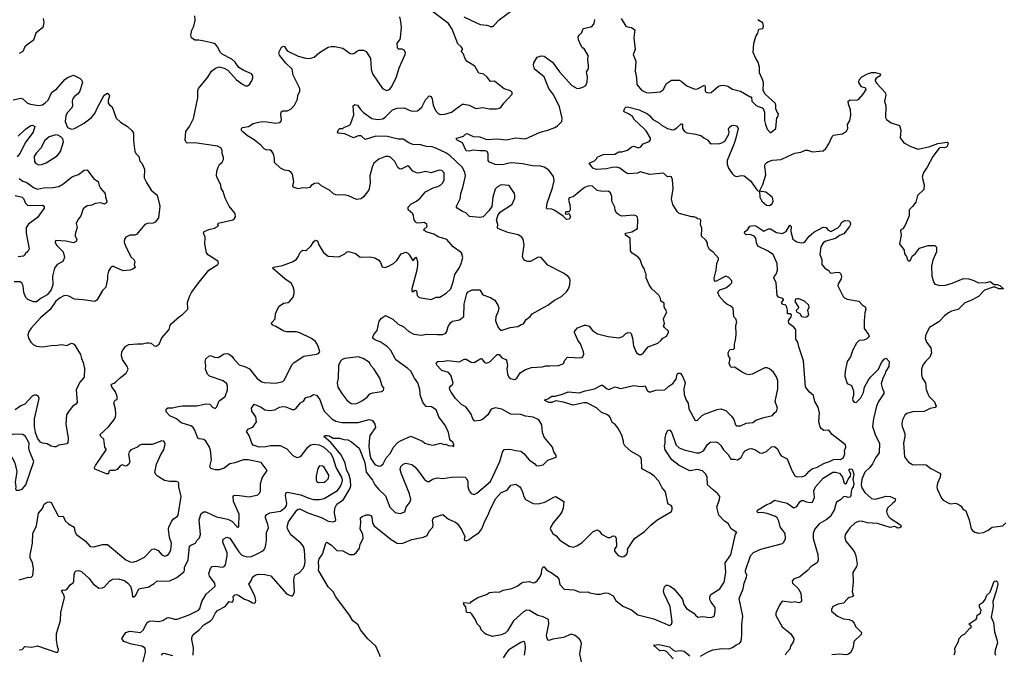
# Model space of a CAD drawing. Extents: x 2293139 to 2515392, y 824115 to 1006937.
# Tile 119 of 256: x 2357822 to 2367950, y 931092 to 937623. Entities that reach past the tile are written whole.
import ezdxf

# ---------------------------------------------------------------- set-up
doc = ezdxf.new("R2010")
doc.units = 0

msp = doc.modelspace()

# ---------------------------------------------------------------- linework, layer by layer
at = {"layer": '0CON10XD'}
for points in [[(2357815, 931857), (2357914, 931886), (2357935, 931882), (2357956, 931904), (2357964, 931975), (2357952, 932032), (2357929, 932085), (2357929, 932115), (2357954, 932236), (2357958, 932335), (2357994, 932416), (2358016, 932545), (2358057, 932593), (2358075, 932636), (2358105, 932658), (2358125, 932661), (2358145, 932653), (2358217, 932517), (2358225, 932512), (2358270, 932515), (2358291, 932465), (2358325, 932435), (2358382, 932402), (2358390, 932355), (2358406, 932325), (2358497, 932257), (2358545, 932202), (2358585, 932198), (2358675, 932221), (2358725, 932222), (2358915, 932063), (2358957, 932045), (2358985, 932040), (2359025, 932050), (2359105, 932093), (2359186, 932174), (2359205, 932176), (2359245, 932159), (2359285, 932115), (2359315, 932101), (2359345, 932113), (2359364, 932136), (2359376, 932166), (2359385, 932235), (2359363, 932295), (2359351, 932375), (2359356, 932405), (2359386, 932464), (2359405, 932485), (2359441, 932509), (2359451, 932525), (2359482, 932715), (2359458, 932815), (2359459, 932849), (2359453, 932863), (2359435, 932870), (2359365, 932869), (2359312, 932882), (2359240, 932925), (2359225, 932939), (2359213, 932963), (2359230, 933050), (2359275, 933150), (2359304, 933195), (2359317, 933255), (2359312, 933275), (2359305, 933284), (2359285, 933290), (2359185, 933252), (2359075, 933252), (2359057, 933245), (2359035, 933224), (2358964, 933196), (2358948, 933175), (2358941, 933149), (2358955, 933070), (2358945, 933050), (2358925, 933032), (2358915, 933030), (2358875, 933042), (2358855, 933032), (2358825, 932993), (2358796, 932984), (2358750, 932985), (2358738, 932975), (2358735, 932950), (2358715, 932948), (2358596, 932996), (2358592, 933015), (2358600, 933035), (2358713, 933195), (2358712, 933205), (2358697, 933225), (2358686, 933305), (2358657, 933335), (2358650, 933355), (2358737, 933433), (2358798, 933512), (2358808, 933535), (2358812, 933565), (2358808, 933615), (2358791, 933679), (2358804, 933706), (2358824, 933716), (2358826, 933745), (2358809, 933795), (2358771, 933845), (2358763, 933865), (2358767, 933873), (2358795, 933883), (2358806, 933894), (2358858, 933942), (2358916, 933985), (2358936, 934025), (2358929, 934055), (2358879, 934125), (2358869, 934165), (2358872, 934205), (2358885, 934229), (2358915, 934262), (2358945, 934279), (2359035, 934288), (2359085, 934286), (2359125, 934298), (2359155, 934298), (2359175, 934293), (2359205, 934268), (2359225, 934262), (2359256, 934284), (2359285, 934350), (2359358, 934435), (2359370, 934475), (2359383, 934495), (2359465, 934570), (2359495, 934588), (2359550, 934645), (2359548, 934712), (2359570, 934775), (2359590, 934815), (2359654, 934905), (2359767, 935045), (2359861, 935105), (2359866, 935116), (2359863, 935135), (2359808, 935172), (2359765, 935199), (2359745, 935225), (2359726, 935315), (2359729, 935385), (2359714, 935425), (2359721, 935445), (2359767, 935465), (2359825, 935479), (2359858, 935495), (2359868, 935505), (2359860, 935515), (2359865, 935528), (2360015, 935562), (2360033, 935577), (2360042, 935595), (2360037, 935627), (2359975, 935703), (2359935, 935788), (2359914, 935854), (2359893, 935885), (2359892, 935925), (2359852, 935995), (2359847, 936017), (2359849, 936065), (2359864, 936105), (2359878, 936132), (2359905, 936156), (2359918, 936185), (2359919, 936205), (2359904, 936245), (2359905, 936280), (2359890, 936305), (2359855, 936322), (2359624, 936356), (2359545, 936354), (2359530, 936365), (2359524, 936384), (2359532, 936472), (2359570, 936525), (2359608, 936605), (2359655, 936820), (2359653, 936895), (2359660, 936915), (2359758, 937032), (2359796, 937094), (2359835, 937123), (2359875, 937137), (2359925, 937123), (2359963, 937103), (2360052, 937005), (2360115, 936958), (2360145, 936943), (2360165, 936944), (2360185, 936957), (2360210, 936995), (2360219, 937025), (2360220, 937045), (2360206, 937066), (2360129, 937099), (2360075, 937132), (2360038, 937185), (2360005, 937218), (2359905, 937268), (2359888, 937285), (2359858, 937345), (2359835, 937372), (2359813, 937383), (2359721, 937401), (2359665, 937413), (2359625, 937414), (2359588, 937435), (2359582, 937465), (2359594, 937516), (2359613, 937555), (2359627, 937615), (2359622, 937662)], [(2360173, 933093), (2360125, 933095), (2360035, 933061), (2359985, 933053), (2359925, 933008), (2359875, 932990), (2359835, 932990), (2359789, 933005), (2359778, 933025), (2359795, 933095), (2359784, 933194), (2359770, 933230), (2359737, 933285), (2359715, 933302), (2359669, 933309), (2359655, 933316), (2359625, 933400), (2359605, 933428), (2359582, 933442), (2359483, 933475), (2359434, 933514), (2359367, 933545), (2359328, 933588), (2359330, 933615), (2359345, 933629), (2359395, 933627), (2359435, 933640), (2359498, 933648), (2359645, 933648), (2359735, 933671), (2359776, 933666), (2359805, 933636), (2359825, 933626), (2359835, 933626), (2359848, 933638), (2359875, 933701), (2359935, 933746), (2359960, 933815), (2359961, 933851), (2359953, 933875), (2359915, 933907), (2359775, 933954), (2359754, 933974), (2359733, 934025), (2359736, 934065), (2359729, 934105), (2359738, 934132), (2359769, 934161), (2359785, 934167), (2359825, 934149), (2359865, 934148), (2359926, 934184), (2359955, 934188), (2359975, 934182), (2360007, 934157), (2360020, 934135), (2360081, 934071), (2360145, 934050), (2360185, 934030), (2360265, 933929), (2360311, 933895), (2360335, 933889), (2360458, 933882), (2360529, 933901), (2360544, 933916), (2360606, 934045), (2360625, 934074), (2360645, 934096), (2360745, 934162), (2360875, 934180), (2360895, 934187), (2360910, 934205), (2360892, 934265), (2360875, 934295), (2360863, 934313), (2360825, 934341), (2360705, 934399), (2360665, 934410), (2360565, 934411), (2360538, 934418), (2360455, 934467), (2360425, 934478), (2360412, 934495), (2360412, 934505), (2360450, 934545), (2360453, 934595), (2360473, 934645), (2360492, 934675), (2360535, 934707), (2360585, 934713), (2360602, 934725), (2360635, 934768), (2360646, 934805), (2360646, 934835), (2360636, 934874), (2360615, 934912), (2360548, 934955), (2360423, 935067), (2360434, 935076), (2360526, 935094), (2360636, 935134), (2360670, 935160), (2360685, 935182), (2360704, 935225), (2360723, 935245), (2360735, 935250), (2360765, 935247), (2360775, 935253), (2360816, 935294), (2360849, 935341), (2360866, 935354), (2360886, 935346), (2360900, 935305), (2360948, 935228), (2360995, 935189), (2361105, 935181), (2361165, 935214), (2361185, 935231), (2361205, 935237), (2361275, 935218), (2361325, 935178), (2361425, 935183), (2361475, 935171), (2361517, 935147), (2361534, 935125), (2361551, 935081), (2361573, 935073), (2361608, 935082), (2361667, 935113), (2361701, 935145), (2361745, 935212), (2361795, 935232), (2361815, 935222), (2361825, 935210), (2361864, 935144), (2361873, 935147), (2361895, 935180), (2361905, 935170), (2361912, 935135), (2361914, 935095), (2361907, 935045), (2361856, 934855), (2361854, 934834), (2361863, 934823), (2361888, 934838), (2361903, 934833), (2361911, 934785), (2361930, 934765), (2362055, 934742), (2362104, 934766), (2362145, 934766), (2362210, 934810), (2362255, 934855), (2362281, 934925), (2362299, 935001), (2362347, 935073), (2362364, 935115), (2362379, 935175), (2362368, 935225), (2362282, 935285), (2362215, 935362), (2362125, 935389), (2362080, 935415), (2362013, 935435), (2361983, 935455), (2361978, 935465), (2362014, 935495), (2362008, 935515), (2361985, 935535), (2361925, 935528), (2361905, 935531), (2361892, 935542), (2361878, 935565), (2361873, 935605), (2361865, 935624), (2361816, 935665), (2361816, 935695), (2361845, 935724), (2361905, 935756), (2361942, 935785), (2361997, 935853), (2362075, 935894), (2362123, 935907), (2362155, 935924), (2362174, 935945), (2362189, 935975), (2362187, 936047), (2362165, 936070), (2362135, 936074), (2362055, 936048), (2361995, 936061), (2361925, 936045), (2361905, 936047), (2361864, 936065), (2361826, 936116), (2361815, 936120), (2361745, 936086), (2361728, 936088), (2361712, 936102), (2361679, 936165), (2361637, 936207), (2361615, 936216), (2361585, 936214), (2361515, 936187), (2361464, 936145), (2361446, 936105), (2361425, 936015), (2361426, 935946), (2361418, 935882), (2361410, 935865), (2361360, 935805), (2361335, 935781), (2361285, 935772), (2361205, 935812), (2361155, 935821), (2361105, 935817), (2361072, 935822), (2361051, 935831), (2361010, 935870), (2360929, 935909), (2360895, 935941), (2360855, 935936), (2360820, 935915), (2360805, 935897), (2360775, 935889), (2360735, 935893), (2360685, 935884), (2360635, 935898), (2360630, 935915), (2360643, 935955), (2360627, 936035), (2360615, 936052), (2360595, 936067), (2360545, 936073), (2360504, 936094), (2360443, 936155), (2360442, 936195), (2360431, 936241), (2360413, 936275), (2360395, 936284), (2360365, 936281), (2360335, 936293), (2360302, 936332), (2360235, 936385), (2360165, 936428), (2360119, 936465), (2360105, 936484), (2360104, 936505), (2360113, 936515), (2360175, 936525), (2360225, 936554), (2360266, 936566), (2360315, 936574), (2360365, 936573), (2360455, 936558), (2360494, 936566), (2360508, 936575), (2360516, 936594), (2360508, 936645), (2360511, 936675), (2360530, 936685), (2360575, 936686), (2360615, 936704), (2360649, 936745), (2360679, 936805), (2360684, 936845), (2360702, 936885), (2360702, 936915), (2360635, 937053), (2360623, 937115), (2360558, 937175), (2360495, 937257), (2360486, 937285), (2360515, 937340), (2360535, 937351), (2360545, 937347), (2360573, 937303), (2360685, 937246), (2360766, 937226), (2360805, 937222), (2360852, 937238), (2360905, 937286), (2360995, 937341), (2361025, 937348), (2361065, 937346), (2361145, 937331), (2361220, 937275), (2361245, 937270), (2361265, 937277), (2361296, 937304), (2361315, 937310), (2361358, 937308), (2361386, 937296), (2361430, 937225), (2361437, 937115), (2361451, 937065), (2361555, 936914), (2361595, 936896), (2361625, 936906), (2361649, 936935), (2361696, 937035), (2361724, 937126), (2361786, 937265), (2361789, 937285), (2361775, 937308), (2361755, 937318), (2361715, 937320), (2361707, 937335), (2361705, 937380), (2361732, 937415), (2361740, 937435), (2361748, 937545), (2361743, 937605), (2361733, 937653)], [(2361076, 933014), (2361049, 933105), (2361024, 933155), (2360955, 933220), (2360905, 933246), (2360845, 933251), (2360815, 933243), (2360775, 933215), (2360706, 933125), (2360675, 933114), (2360635, 933136), (2360574, 933205), (2360505, 933236), (2360403, 933237), (2360355, 933227), (2360285, 933223), (2360223, 933245), (2360209, 933265), (2360183, 933345), (2360156, 933385), (2360175, 933412), (2360219, 933431), (2360258, 933485), (2360251, 933535), (2360211, 933595), (2360206, 933625), (2360235, 933668), (2360305, 933636), (2360345, 933609), (2360395, 933601), (2360445, 933607), (2360495, 933635), (2360525, 933642), (2360559, 933639), (2360625, 933613), (2360645, 933612), (2360665, 933626), (2360711, 933679), (2360741, 933699), (2360766, 933734), (2360810, 933745), (2360845, 933766), (2360875, 933759), (2360910, 933715), (2360939, 933625), (2360954, 933595), (2361031, 933515), (2361075, 933490), (2361135, 933479), (2361305, 933478), (2361415, 933509), (2361443, 933503), (2361455, 933494), (2361475, 933460), (2361481, 933425), (2361425, 933345), (2361420, 933325), (2361412, 933235), (2361424, 933144), (2361435, 933107), (2361474, 933044), (2361515, 933029), (2361535, 933032), (2361559, 933051), (2361591, 933115), (2361637, 933163), (2361665, 933219), (2361716, 933274), (2361740, 933290), (2361845, 933336), (2361965, 933287), (2361988, 933265), (2362035, 933250), (2362075, 933246), (2362154, 933264), (2362185, 933253), (2362206, 933256), (2362238, 933238), (2362275, 933240), (2362288, 933232), (2362288, 933255), (2362275, 933280), (2362255, 933290), (2362246, 933306), (2362231, 933375), (2362202, 933445), (2362134, 933535), (2362107, 933607), (2362059, 933639), (2362003, 933643), (2361970, 933685), (2361942, 933762), (2361941, 933779), (2361939, 933819), (2361917, 933887), (2361883, 933933), (2361845, 934005), (2361815, 934035), (2361691, 934121), (2361639, 934219), (2361600, 934260), (2361529, 934309), (2361475, 934328), (2361455, 934345), (2361453, 934355), (2361464, 934385), (2361499, 934425), (2361520, 934520), (2361545, 934552), (2361585, 934579), (2361660, 934540), (2361715, 934490), (2361765, 934464), (2361824, 934414), (2361875, 934388), (2361955, 934378), (2362005, 934386), (2362115, 934382), (2362175, 934385), (2362205, 934397), (2362217, 934415), (2362229, 934465), (2362255, 934507), (2362275, 934519), (2362347, 934533), (2362392, 934568), (2362394, 934695), (2362420, 934805), (2362435, 934822), (2362475, 934842), (2362554, 934844), (2362585, 934790), (2362665, 934764), (2362708, 934735), (2362741, 934685), (2362749, 934655), (2362744, 934625), (2362720, 934565), (2362717, 934525), (2362745, 934454), (2362769, 934429), (2362785, 934429), (2362866, 934454), (2362945, 934464), (2362980, 934485), (2363005, 934492), (2363031, 934539), (2363073, 934567), (2363092, 934595), (2363217, 934665), (2363254, 934686), (2363322, 934738), (2363394, 934776), (2363445, 934824), (2363466, 934855), (2363481, 934895), (2363484, 934935), (2363479, 934959), (2363460, 934985), (2363415, 935016), (2363256, 935096), (2363185, 935177), (2363155, 935179), (2363076, 935134), (2363045, 935134), (2363018, 935145), (2363000, 935165), (2362994, 935185), (2363010, 935305), (2362999, 935365), (2362988, 935385), (2362949, 935409), (2362844, 935434), (2362740, 935475), (2362736, 935485), (2362741, 935515), (2362728, 935565), (2362744, 935616), (2362766, 935644), (2362864, 935706), (2362888, 935725), (2362914, 935785), (2362916, 935815), (2362910, 935835), (2362855, 935917), (2362775, 935922), (2362735, 935904), (2362711, 935879), (2362687, 935795), (2362680, 935700), (2362649, 935655), (2362588, 935595), (2362555, 935589), (2362448, 935598), (2362410, 935635), (2362375, 935650), (2362322, 935685), (2362314, 935695), (2362314, 935705), (2362351, 935779), (2362359, 935835), (2362381, 935895), (2362402, 935985), (2362406, 936015), (2362401, 936055), (2362374, 936105), (2362246, 936226), (2362205, 936252), (2362101, 936301), (2362065, 936313), (2362005, 936317), (2361945, 936335), (2361865, 936340), (2361826, 936355), (2361765, 936393), (2361715, 936395), (2361605, 936421), (2361485, 936424), (2361375, 936391), (2361335, 936428), (2361305, 936427), (2361255, 936406), (2361165, 936449), (2361098, 936455), (2361091, 936465), (2361105, 936497), (2361115, 936502), (2361145, 936502), (2361156, 936514), (2361214, 936536), (2361225, 936548), (2361258, 936645), (2361251, 936735), (2361270, 936750), (2361295, 936744), (2361328, 936698), (2361358, 936668), (2361445, 936606), (2361505, 936596), (2361556, 936604), (2361585, 936625), (2361655, 936694), (2361705, 936712), (2361775, 936716), (2361845, 936685), (2361885, 936681), (2361914, 936686), (2361957, 936723), (2361995, 936797), (2362035, 936838), (2362053, 936833), (2362065, 936808), (2362076, 936745), (2362100, 936690), (2362125, 936659), (2362147, 936647), (2362195, 936650), (2362265, 936670), (2362346, 936734), (2362375, 936752), (2362395, 936754), (2362444, 936744), (2362515, 936709), (2362585, 936718), (2362656, 936706), (2362725, 936704), (2362757, 936713), (2362774, 936725), (2362801, 936765), (2362886, 936855), (2362886, 936875), (2362870, 936890), (2362805, 936910), (2362775, 936936), (2362705, 936990), (2362665, 936987), (2362631, 937031), (2362595, 937061), (2362545, 937074), (2362504, 937144), (2362424, 937194), (2362409, 937215), (2362382, 937275), (2362362, 937295), (2362377, 937313), (2362378, 937325), (2362363, 937345), (2362328, 937375), (2362269, 937525), (2362234, 937585), (2362055, 937719)], [(2362391, 937651), (2362519, 937589), (2362560, 937575), (2362626, 937566), (2362665, 937554), (2362685, 937554), (2362698, 937562), (2362755, 937621), (2362884, 937716)], [(2358062, 937635), (2358070, 937595), (2358059, 937541), (2357989, 937485), (2357965, 937414), (2357897, 937365), (2357876, 937344), (2357853, 937297), (2357818, 937275)], [(2362259, 933789), (2362245, 933815), (2362244, 933836), (2362256, 933854), (2362278, 933872), (2362280, 933885), (2362256, 933966), (2362232, 933992), (2362165, 934014), (2362151, 934025), (2362116, 934065), (2362106, 934085), (2362108, 934095), (2362124, 934106), (2362185, 934108), (2362225, 934117), (2362345, 934103), (2362395, 934130), (2362415, 934130), (2362465, 934100), (2362495, 934094), (2362565, 934137), (2362575, 934132), (2362603, 934095), (2362625, 934088), (2362658, 934102), (2362734, 934176), (2362755, 934179), (2362782, 934142), (2362822, 934125), (2362829, 934115), (2362838, 934065), (2362832, 934035), (2362838, 933975), (2362853, 933945), (2362872, 933932), (2362915, 933920), (2362935, 933933), (2362970, 933990), (2363025, 934022), (2363085, 934044), (2363195, 934052), (2363235, 934061), (2363275, 934060), (2363365, 934064), (2363403, 934077), (2363414, 934086), (2363430, 934120), (2363455, 934151), (2363595, 934143), (2363610, 934150), (2363625, 934180), (2363621, 934205), (2363589, 934289), (2363562, 934325), (2363529, 934405), (2363530, 934415), (2363558, 934452), (2363630, 934480), (2363645, 934481), (2363680, 934470), (2363714, 934424), (2363765, 934389), (2363875, 934362), (2363985, 934349), (2364025, 934363), (2364055, 934392), (2364080, 934405), (2364105, 934402), (2364112, 934395), (2364126, 934345), (2364135, 934268), (2364168, 934195), (2364195, 934176), (2364215, 934178), (2364235, 934192), (2364288, 934255), (2364385, 934293), (2364415, 934322), (2364438, 934345), (2364474, 934366), (2364497, 934405), (2364496, 934416), (2364454, 934454), (2364444, 934474), (2364453, 934495), (2364443, 934545), (2364480, 934615), (2364450, 934665), (2364452, 934705), (2364418, 934725), (2364412, 934755), (2364395, 934788), (2364325, 934852), (2364296, 934896), (2364267, 934965), (2364266, 935005), (2364254, 935025), (2364250, 935055), (2364224, 935094), (2364204, 935154), (2364185, 935178), (2364120, 935225), (2364106, 935246), (2364101, 935375), (2364065, 935399), (2364051, 935415), (2364055, 935426), (2364119, 935441), (2364177, 935475), (2364181, 935565), (2364175, 935590), (2364162, 935605), (2364135, 935613), (2364015, 935601), (2363983, 935615), (2363960, 935635), (2363948, 935658), (2363942, 935695), (2363914, 935755), (2363914, 935805), (2363900, 935840), (2363875, 935859), (2363815, 935854), (2363763, 935865), (2363715, 935909), (2363695, 935914), (2363665, 935910), (2363632, 935895), (2363515, 935799), (2363475, 935789), (2363466, 935765), (2363481, 935721), (2363484, 935665), (2363473, 935647), (2363438, 935645), (2363434, 935624), (2363455, 935621), (2363475, 935630), (2363486, 935595), (2363475, 935570), (2363445, 935566), (2363411, 935601), (2363325, 935660), (2363295, 935674), (2363248, 935678), (2363240, 935685), (2363249, 935735), (2363304, 935894), (2363320, 935965), (2363311, 936011), (2363264, 936075), (2363216, 936105), (2363182, 936115), (2363095, 936119), (2362995, 936139), (2362885, 936149), (2362855, 936148), (2362816, 936136), (2362785, 936130), (2362713, 936133), (2362655, 936156), (2362641, 936175), (2362642, 936242), (2362629, 936265), (2362614, 936274), (2362555, 936273), (2362485, 936282), (2362445, 936271), (2362415, 936272), (2362378, 936355), (2362323, 936383), (2362313, 936395), (2362317, 936405), (2362386, 936424), (2362406, 936444), (2362425, 936451), (2362485, 936421), (2362555, 936416), (2362625, 936391), (2362735, 936397), (2362825, 936388), (2362925, 936406), (2363025, 936397), (2363175, 936464), (2363254, 936486), (2363325, 936513), (2363355, 936532), (2363398, 936575), (2363402, 936608), (2363374, 936725), (2363317, 936845), (2363263, 936915), (2363216, 937036), (2363117, 937115), (2363107, 937155), (2363111, 937179), (2363145, 937236), (2363185, 937251), (2363216, 937246), (2363302, 937185), (2363374, 937085), (2363501, 936945), (2363555, 936916), (2363585, 936918), (2363613, 936927), (2363646, 936945), (2363660, 936980), (2363664, 937035), (2363651, 937085), (2363673, 937117), (2363674, 937155), (2363666, 937205), (2363670, 937255), (2363625, 937330), (2363615, 937330), (2363605, 937340), (2363584, 937385), (2363569, 937415), (2363567, 937445), (2363576, 937464), (2363605, 937492), (2363618, 937532), (2363695, 937550), (2363715, 937561), (2363731, 937585), (2363739, 937625)], [(2364007, 937635), (2364055, 937558), (2364075, 937548), (2364115, 937542), (2364148, 937518), (2364139, 937435), (2364153, 937315), (2364132, 937265), (2364158, 937195), (2364152, 937095), (2364167, 937025), (2364169, 936955), (2364217, 936897), (2364265, 936874), (2364295, 936869), (2364411, 936881), (2364439, 936901), (2364476, 936965), (2364525, 937000), (2364605, 937002), (2364625, 936992), (2364685, 936942), (2364768, 936908), (2364795, 936911), (2364865, 936948), (2364871, 936935), (2364871, 936885), (2364895, 936871), (2364936, 936874), (2365011, 936939), (2365033, 936947), (2365065, 936949), (2365105, 936940), (2365155, 936909), (2365237, 936887), (2365335, 936830), (2365345, 936830), (2365350, 936825), (2365352, 936785), (2365395, 936742), (2365418, 936728), (2365455, 936720), (2365468, 936708), (2365482, 936672), (2365482, 936585), (2365493, 936543), (2365510, 936495), (2365545, 936460), (2365598, 936505), (2365610, 936615), (2365620, 936625), (2365628, 936655), (2365613, 936673), (2365600, 936705), (2365600, 936745), (2365592, 936765), (2365490, 936855), (2365470, 936895), (2365472, 936975), (2365462, 937008), (2365430, 937075), (2365430, 937135), (2365418, 937185), (2365397, 937217), (2365368, 937285), (2365372, 937378), (2365395, 937450), (2365414, 937486), (2365424, 937526), (2365465, 937531), (2365474, 937555), (2365465, 937592), (2365424, 937614), (2365418, 937625)], [(2357755, 936797), (2357835, 936814), (2357855, 936809), (2357901, 936765), (2357933, 936753), (2358015, 936739), (2358055, 936748), (2358085, 936766), (2358113, 936795), (2358154, 936876), (2358201, 936909), (2358285, 937007), (2358315, 937027), (2358375, 937052), (2358445, 937019), (2358458, 937005), (2358467, 936975), (2358438, 936882), (2358418, 936855), (2358385, 936834), (2358368, 936812), (2358360, 936785), (2358365, 936735), (2358358, 936715), (2358310, 936665), (2358295, 936635), (2358289, 936575), (2358315, 936514), (2358355, 936496), (2358385, 936504), (2358485, 936557), (2358561, 936615), (2358594, 936656), (2358625, 936727), (2358692, 936845), (2358725, 936866), (2358739, 936855), (2358744, 936835), (2358732, 936795), (2358733, 936765), (2358745, 936746), (2358774, 936725), (2358815, 936610), (2358858, 936568), (2358930, 936525), (2358975, 936483), (2358994, 936454), (2358991, 936375), (2359007, 936267), (2359021, 936241), (2359048, 936215), (2359057, 936167), (2359078, 936145), (2359104, 936085), (2359103, 935995), (2359126, 935946), (2359175, 935869), (2359236, 935816), (2359264, 935705), (2359249, 935585), (2359215, 935540), (2359195, 935529), (2359135, 935524), (2359110, 935515), (2359025, 935414), (2359005, 935404), (2358955, 935406), (2358913, 935385), (2358901, 935365), (2358896, 935335), (2358910, 935295), (2358965, 935182), (2358996, 935156), (2359007, 935135), (2359000, 935105), (2359008, 935072), (2358986, 935054), (2358955, 935044)], [(2365728, 936218), (2365795, 936251), (2365855, 936261), (2365905, 936280), (2365925, 936279), (2365975, 936262), (2366085, 936273), (2366115, 936298), (2366146, 936344), (2366179, 936421), (2366192, 936435), (2366285, 936450), (2366328, 936475), (2366340, 936505), (2366338, 936545), (2366360, 936585), (2366371, 936639), (2366367, 936695), (2366346, 936755), (2366344, 936785), (2366365, 936800), (2366434, 936796), (2366455, 936804), (2366499, 936855), (2366528, 936905), (2366525, 936918), (2366482, 936932), (2366453, 936975), (2366457, 937005), (2366485, 937034), (2366542, 937065), (2366585, 937079), (2366625, 937080), (2366672, 937065), (2366677, 937055), (2366672, 937045), (2366630, 937020), (2366622, 937005), (2366623, 936993), (2366638, 936965), (2366724, 936875), (2366731, 936845), (2366716, 936785), (2366731, 936735), (2366726, 936615), (2366737, 936597), (2366785, 936562), (2366871, 936535), (2366884, 936485), (2366877, 936407), (2366917, 936355), (2366995, 936316), (2367065, 936291), (2367183, 936317), (2367265, 936349), (2367362, 936362), (2367372, 936355), (2367370, 936335), (2367358, 936315), (2367335, 936306), (2367295, 936308), (2367280, 936300), (2367214, 936215), (2367156, 936104), (2367116, 936045), (2367110, 936025), (2367106, 936004), (2367124, 935925), (2367121, 935875), (2367057, 935813), (2367038, 935745), (2367005, 935700), (2366970, 935665), (2366971, 935605), (2366930, 935510), (2366905, 935470), (2366890, 935465), (2366882, 935455), (2366888, 935405), (2366871, 935315), (2366920, 935250), (2366922, 935212), (2366942, 935185), (2366953, 935153), (2366965, 935140), (2366975, 935140), (2366985, 935150), (2367001, 935189), (2367035, 935218), (2367079, 935271), (2367165, 935299), (2367235, 935300), (2367252, 935282), (2367252, 935235), (2367213, 935147), (2367200, 935085), (2367203, 934985), (2367225, 934918), (2367235, 934903), (2367285, 934888), (2367345, 934892), (2367415, 934911), (2367530, 934960), (2367585, 934957), (2367635, 934939), (2367685, 934914), (2367765, 934919), (2367805, 934928), (2367845, 934899), (2367875, 934899), (2367905, 934886), (2367940, 934855), (2367895, 934854), (2367855, 934870), (2367835, 934871), (2367745, 934838), (2367685, 934774), (2367607, 934733), (2367545, 934709), (2367475, 934639), (2367405, 934624), (2367375, 934608), (2367334, 934576), (2367275, 934515), (2367181, 934455), (2367143, 934385), (2367135, 934345), (2367148, 934305), (2367195, 934245), (2367202, 934195), (2367185, 934149), (2367138, 934105), (2367112, 934068), (2367099, 934025), (2367098, 933972), (2367106, 933936), (2367138, 933885), (2367146, 933816), (2367162, 933772), (2367178, 933745), (2367230, 933690), (2367249, 933645), (2367238, 933632), (2367188, 933622), (2367125, 933592), (2367005, 933588), (2366948, 933572), (2366926, 933554), (2366904, 933505), (2366896, 933465), (2366899, 933435), (2366926, 933365), (2366927, 933333), (2366914, 933265), (2366922, 933125), (2366965, 933069), (2367005, 933046), (2367025, 933041), (2367115, 933047), (2367145, 933042), (2367194, 933004), (2367288, 932958), (2367294, 932945), (2367290, 932915), (2367261, 932855), (2367254, 932815), (2367258, 932795), (2367305, 932700), (2367320, 932680), (2367378, 932648), (2367395, 932642), (2367447, 932647), (2367475, 932638), (2367505, 932618), (2367525, 932582), (2367555, 932568), (2367587, 932475), (2367609, 932385), (2367623, 932365), (2367645, 932350), (2367685, 932340), (2367735, 932346), (2367785, 932369), (2367825, 932400), (2367936, 932414), (2367967, 932445)], [(2361534, 931065), (2361486, 931175), (2361403, 931253), (2361329, 931345), (2361304, 931395), (2361248, 931438), (2361215, 931494), (2361074, 931684), (2361045, 931734), (2360996, 931786), (2360901, 931945), (2360896, 931956), (2360898, 931992), (2360896, 932044), (2360902, 932075), (2360937, 932123), (2360970, 932235), (2360980, 932245), (2361028, 932215), (2361085, 932162), (2361146, 932156), (2361215, 932120), (2361255, 932120), (2361284, 932136), (2361316, 932184), (2361324, 932226), (2361356, 932284), (2361351, 932325), (2361324, 932384), (2361331, 932445), (2361329, 932495), (2361345, 932509), (2361385, 932527), (2361415, 932529), (2361435, 932522), (2361445, 932505), (2361452, 932442), (2361469, 932415), (2361644, 932274), (2361705, 932236), (2361755, 932233), (2361855, 932272), (2361975, 932296), (2362012, 932315), (2362032, 932358), (2362071, 932399), (2362076, 932425), (2362068, 932475), (2362081, 932499), (2362175, 932530), (2362233, 932483), (2362303, 932453), (2362324, 932435), (2362368, 932375), (2362400, 932305), (2362393, 932275), (2362397, 932267), (2362415, 932260), (2362445, 932272), (2362479, 932301), (2362545, 932342), (2362576, 932385), (2362606, 932464), (2362642, 932528), (2362665, 932591), (2362718, 932695), (2362775, 932756), (2362837, 932783), (2362875, 932833), (2362925, 932843), (2362965, 932814), (2362980, 932795), (2362998, 932755), (2363008, 932715), (2363024, 932685), (2363105, 932644), (2363155, 932640), (2363225, 932659), (2363315, 932711), (2363335, 932716), (2363420, 932665), (2363413, 932595), (2363401, 932565), (2363380, 932530), (2363308, 932445), (2363284, 932405), (2363279, 932385), (2363305, 932337), (2363341, 932311), (2363377, 932267), (2363475, 932204), (2363515, 932196), (2363553, 932207), (2363605, 932240), (2363722, 932355), (2363765, 932372), (2363785, 932360), (2363807, 932327), (2363873, 932293), (2363897, 932293), (2363925, 932310), (2363948, 932308), (2363958, 932285), (2363961, 932205), (2363940, 932175), (2363940, 932155), (2363979, 932109), (2364015, 932097), (2364035, 932100), (2364066, 932124), (2364076, 932156), (2364073, 932175), (2364147, 932283), (2364248, 932355), (2364315, 932422), (2364377, 932473), (2364525, 932563), (2364533, 932585), (2364532, 932605), (2364523, 932623), (2364495, 932638), (2364489, 932649), (2364465, 932765), (2364432, 932805), (2364395, 932873), (2364347, 932925), (2364307, 932957), (2364220, 933000), (2364217, 933097), (2364205, 933129), (2364110, 933180), (2364045, 933238), (2364032, 933265), (2364032, 933285), (2364016, 933346), (2363975, 933422), (2363948, 933458), (2363915, 933477), (2363899, 933525), (2363885, 933543), (2363860, 933560), (2363805, 933579), (2363755, 933628), (2363655, 933680), (2363625, 933680), (2363516, 933656), (2363415, 933686), (2363335, 933700), (2363295, 933684), (2363266, 933684), (2363222, 933705), (2363225, 933710), (2363255, 933721), (2363295, 933749), (2363331, 933749), (2363405, 933768), (2363465, 933792), (2363575, 933784), (2363640, 933805), (2363735, 933823), (2363805, 933863), (2363815, 933863), (2363863, 933823), (2363885, 933818), (2363945, 933846), (2364005, 933829), (2364135, 933859), (2364215, 933849), (2364238, 933852), (2364255, 933854), (2364275, 933807), (2364295, 933793), (2364315, 933793), (2364365, 933812), (2364457, 933813), (2364499, 933851), (2364541, 933879), (2364574, 933925), (2364586, 933974), (2364595, 933984), (2364615, 933986), (2364635, 933961), (2364668, 933888), (2364654, 933825), (2364657, 933765), (2364678, 933708), (2364697, 933677), (2364705, 933618), (2364769, 933499), (2364795, 933501), (2364841, 933549), (2364866, 933564), (2364995, 933612), (2365035, 933620), (2365085, 933600), (2365145, 933543), (2365168, 933508), (2365184, 933454), (2365195, 933444), (2365235, 933443), (2365295, 933471), (2365362, 933478), (2365395, 933501), (2365475, 933530), (2365565, 933550), (2365582, 933575), (2365608, 933595), (2365617, 933625), (2365591, 933695), (2365621, 933825), (2365620, 933905), (2365605, 933948), (2365576, 933996), (2365535, 934030), (2365509, 934039), (2365485, 934042), (2365355, 933974), (2365325, 933967), (2365295, 933974), (2365252, 933995), (2365175, 934048), (2365145, 934043), (2365132, 934055), (2365121, 934085), (2365131, 934135), (2365111, 934165), (2365109, 934195), (2365125, 934230), (2365165, 934233), (2365176, 934244), (2365173, 934285), (2365186, 934324), (2365192, 934385), (2365188, 934475), (2365200, 934515), (2365187, 934545), (2365169, 934565), (2365160, 934655), (2365136, 934676), (2365095, 934694), (2365072, 934715), (2365019, 934775), (2365004, 934814), (2365006, 934825), (2365025, 934844), (2365085, 934864), (2365126, 934895), (2365148, 934915), (2365146, 934935), (2365115, 934971), (2365085, 934982), (2364985, 934932), (2364975, 934930), (2364969, 934939), (2364966, 934964), (2364986, 935044), (2364991, 935115), (2365011, 935155), (2365010, 935170), (2364955, 935232), (2364917, 935257), (2364898, 935298), (2364897, 935325), (2364879, 935355), (2364834, 935395), (2364838, 935478), (2364826, 935515), (2364827, 935555), (2364820, 935570), (2364795, 935572), (2364775, 935588), (2364755, 935593), (2364735, 935593), (2364605, 935630), (2364585, 935650), (2364541, 935721), (2364527, 935775), (2364542, 935885), (2364536, 935975), (2364525, 936006), (2364501, 936009), (2364485, 936006), (2364445, 936044), (2364305, 936029), (2364205, 936056), (2364175, 936043), (2364083, 936037), (2364065, 936044), (2363995, 936096), (2363965, 936104), (2363915, 936101), (2363858, 936088), (2363755, 936080), (2363716, 936095), (2363680, 936145), (2363735, 936172), (2363760, 936195), (2363763, 936207), (2363825, 936236), (2363942, 936238), (2363985, 936262), (2364015, 936262), (2364075, 936279), (2364110, 936310), (2364135, 936321), (2364188, 936305), (2364210, 936315), (2364234, 936346), (2364295, 936368), (2364312, 936388), (2364310, 936405), (2364265, 936478), (2364243, 936505), (2364144, 936595), (2364125, 936626), (2364085, 936654), (2364040, 936675), (2364036, 936685), (2364045, 936712), (2364056, 936724), (2364075, 936727), (2364195, 936697), (2364280, 936655), (2364305, 936633), (2364334, 936595), (2364394, 936564), (2364425, 936538), (2364485, 936504), (2364535, 936491), (2364555, 936493), (2364581, 936509), (2364625, 936551), (2364635, 936550), (2364641, 936535), (2364639, 936505), (2364661, 936471), (2364685, 936459), (2364775, 936446), (2364835, 936429), (2364858, 936408), (2364897, 936387), (2364919, 936355), (2364935, 936344), (2365025, 936349), (2365045, 936355), (2365075, 936374), (2365116, 936445), (2365119, 936465), (2365113, 936495), (2365119, 936515), (2365145, 936534), (2365168, 936538), (2365195, 936532), (2365211, 936505), (2365189, 936405), (2365172, 936348), (2365099, 936175), (2365099, 936135), (2365113, 936095), (2365151, 936041), (2365175, 936017), (2365195, 936011), (2365245, 936020), (2365275, 936016), (2365340, 935965), (2365405, 935872), (2365415, 935862), (2365430, 935860), (2365434, 935795), (2365454, 935755), (2365505, 935714), (2365535, 935712), (2365563, 935727), (2365573, 935755), (2365564, 935794), (2365495, 935848), (2365430, 935860), (2365465, 935927), (2365495, 936025), (2365488, 936115), (2365491, 936135), (2365506, 936154), (2365525, 936165), (2365565, 936177), (2365656, 936184), (2365728, 936218)], [(2357805, 936424), (2357883, 936495), (2357935, 936534), (2357955, 936538), (2357976, 936525), (2357960, 936465), (2357884, 936366), (2357824, 936246), (2357795, 936213)], [(2358015, 936130), (2358045, 936133), (2358095, 936149), (2358207, 936223), (2358242, 936265), (2358274, 936365), (2358267, 936397), (2358246, 936416), (2358215, 936434), (2358192, 936438), (2358125, 936418), (2358081, 936379), (2358040, 936300), (2357992, 936248), (2357971, 936215), (2357973, 936165), (2357984, 936145), (2358015, 936130)], [(2357815, 935989), (2357855, 935963), (2357895, 935948), (2357965, 935895), (2358005, 935879), (2358065, 935892), (2358165, 935897), (2358225, 935908), (2358265, 935930), (2358365, 936008), (2358425, 936030), (2358485, 936073), (2358515, 936077), (2358586, 935986), (2358628, 935958), (2358638, 935915), (2358652, 935888), (2358702, 935835), (2358704, 935795), (2358718, 935755), (2358715, 935738), (2358695, 935726), (2358655, 935740), (2358598, 935732), (2358565, 935714), (2358515, 935707), (2358473, 935675), (2358450, 935605), (2358420, 935565), (2358402, 935525), (2358412, 935485), (2358391, 935415), (2358394, 935394), (2358411, 935365), (2358406, 935344), (2358375, 935326), (2358295, 935344), (2358195, 935350), (2358185, 935340), (2358187, 935325), (2358205, 935298), (2358268, 935235), (2358281, 935175), (2358265, 935136), (2358207, 935103), (2358180, 935065), (2358159, 934985), (2358164, 934895), (2358145, 934843), (2358105, 934792), (2358044, 934756), (2357995, 934718), (2357965, 934719), (2357906, 934744), (2357886, 934765), (2357865, 934814), (2357858, 934885), (2357845, 934912), (2357825, 934926), (2357765, 934926)], [(2357775, 935814), (2357848, 935795), (2357862, 935782), (2357882, 935735), (2357905, 935712), (2358055, 935715), (2358074, 935705), (2358072, 935685), (2358005, 935586), (2357912, 935518), (2357889, 935485), (2357890, 935425), (2357919, 935265), (2357905, 935237), (2357877, 935215), (2357870, 935195), (2357862, 935188), (2357806, 935184)], [(2364956, 932786), (2364896, 932835), (2364894, 932915), (2364880, 932945), (2364845, 932980), (2364795, 932995), (2364715, 932982), (2364604, 933034), (2364530, 933095), (2364462, 933195), (2364456, 933235), (2364462, 933265), (2364460, 933315), (2364471, 933365), (2364490, 933395), (2364505, 933403), (2364525, 933377), (2364575, 933244), (2364605, 933216), (2364655, 933197), (2364782, 933165), (2364815, 933166), (2364855, 933185), (2364895, 933251), (2364925, 933277), (2364985, 933278), (2365005, 933268), (2365035, 933240), (2365062, 933195), (2365108, 933148), (2365135, 933100), (2365175, 933102), (2365205, 933092), (2365242, 933118), (2365266, 933165), (2365285, 933186), (2365325, 933206), (2365345, 933210), (2365385, 933200), (2365435, 933164), (2365459, 933161), (2365505, 933178), (2365555, 933228), (2365585, 933231), (2365618, 933208), (2365639, 933155), (2365655, 933136), (2365715, 933103), (2365765, 932983), (2365795, 932930), (2365818, 932918), (2365875, 932921), (2365905, 932934), (2365938, 932975), (2365975, 933003), (2366019, 933015), (2366101, 933059), (2366150, 933075), (2366193, 933097), (2366225, 933101), (2366265, 933096), (2366295, 933119), (2366310, 933155), (2366307, 933185), (2366320, 933225), (2366315, 933249), (2366180, 933355), (2366145, 933398), (2366095, 933396), (2366066, 933416), (2366055, 933434), (2366043, 933485), (2366048, 933578), (2366036, 933636), (2365999, 933695), (2365988, 933755), (2365942, 933792), (2365906, 933845), (2365884, 934114), (2365836, 934255), (2365827, 934305), (2365804, 934335), (2365805, 934430), (2365787, 934455), (2365732, 934495), (2365730, 934525), (2365756, 934564), (2365760, 934585), (2365747, 934597), (2365720, 934595), (2365720, 934635), (2365710, 934675), (2365695, 934690), (2365673, 934693), (2365660, 934705), (2365660, 934715), (2365680, 934735), (2365680, 934745), (2365670, 934755), (2365628, 934768), (2365614, 934784), (2365603, 934915), (2365580, 934965), (2365586, 934985), (2365602, 935005), (2365618, 935045), (2365612, 935115), (2365571, 935205), (2365513, 935243), (2365415, 935292), (2365400, 935325), (2365393, 935375), (2365376, 935396), (2365335, 935413), (2365295, 935410), (2365277, 935425), (2365281, 935445), (2365308, 935462), (2365333, 935497), (2365366, 935504), (2365395, 935501), (2365475, 935447), (2365525, 935471), (2365545, 935472), (2365605, 935434), (2365664, 935424), (2365707, 935443), (2365745, 935510), (2365756, 935496), (2365754, 935445), (2365775, 935363), (2365815, 935336), (2365865, 935327), (2365885, 935330), (2365900, 935340), (2365944, 935396), (2365990, 935435), (2366085, 935487), (2366116, 935485), (2366135, 935460), (2366165, 935444), (2366238, 935482), (2366260, 935505), (2366275, 935537), (2366305, 935558), (2366352, 935552), (2366365, 935540), (2366367, 935515), (2366358, 935495), (2366299, 935421), (2366255, 935401), (2366215, 935371), (2366115, 935344), (2366088, 935325), (2366063, 935287), (2366053, 935205), (2366074, 935155), (2366074, 935105), (2366105, 935066), (2366138, 935045), (2366165, 935014), (2366235, 935024), (2366255, 935020), (2366269, 935009), (2366276, 934985), (2366273, 934957), (2366240, 934905), (2366237, 934885), (2366293, 934773), (2366305, 934760), (2366335, 934746), (2366455, 934728), (2366488, 934688), (2366518, 934668), (2366524, 934645), (2366514, 934605), (2366509, 934525), (2366509, 934445), (2366554, 934385), (2366558, 934362), (2366535, 934338), (2366505, 934326), (2366458, 934322), (2366428, 934295), (2366390, 934225), (2366367, 934155), (2366334, 934105), (2366312, 934005), (2366309, 933955), (2366335, 933878), (2366378, 933858), (2366399, 933805), (2366399, 933755), (2366389, 933725), (2366392, 933705), (2366405, 933687), (2366425, 933684), (2366475, 933731), (2366502, 933785), (2366510, 933840), (2366550, 933910), (2366575, 933943), (2366655, 934026), (2366685, 934096), (2366715, 934130), (2366735, 934140), (2366767, 934105), (2366763, 934055), (2366732, 934005), (2366722, 933972), (2366699, 933935), (2366684, 933875), (2366692, 933835), (2366710, 933795), (2366711, 933775), (2366657, 933695), (2366634, 933645), (2366605, 933515), (2366595, 933435), (2366625, 933345), (2366665, 933265), (2366662, 933165), (2366626, 933115), (2366595, 933051), (2366567, 933015), (2366515, 932966), (2366484, 932895), (2366479, 932835), (2366485, 932806), (2366515, 932759), (2366585, 932695), (2366625, 932688), (2366735, 932718), (2366777, 932717), (2366832, 932692), (2366823, 932665), (2366802, 932648), (2366747, 932595), (2366739, 932565), (2366740, 932545), (2366759, 932509), (2366775, 932493), (2366882, 932425), (2366888, 932405), (2366876, 932394), (2366855, 932389), (2366825, 932406), (2366775, 932398), (2366645, 932439), (2366544, 932444), (2366495, 932460), (2366459, 932461), (2366415, 932445), (2366360, 932395), (2366314, 932325), (2366308, 932295), (2366319, 932255), (2366395, 932165), (2366411, 932135), (2366424, 932105), (2366436, 932024), (2366429, 931995), (2366393, 931935), (2366394, 931836), (2366384, 931735), (2366399, 931695), (2366385, 931683), (2366353, 931677), (2366338, 931662), (2366295, 931617), (2366241, 931609), (2366187, 931583), (2366173, 931555), (2366173, 931535), (2366235, 931484), (2366296, 931456), (2366355, 931452), (2366385, 931436), (2366404, 931414), (2366420, 931380), (2366480, 931315), (2366479, 931295), (2366402, 931225), (2366396, 931165), (2366370, 931110), (2366346, 931094), (2366324, 931086), (2366255, 931093), (2366174, 931086)], [(2358955, 935044), (2358885, 935038), (2358786, 935084), (2358768, 935082), (2358755, 935071), (2358736, 935035), (2358726, 934995), (2358726, 934955), (2358708, 934872), (2358673, 934835), (2358615, 934737), (2358595, 934724), (2358475, 934741), (2358385, 934746), (2358327, 934777), (2358295, 934784), (2358275, 934780), (2358238, 934762), (2358195, 934725), (2358135, 934641), (2358035, 934555), (2357941, 934449), (2357916, 934415), (2357906, 934375), (2357913, 934345), (2357935, 934303), (2357961, 934281), (2357995, 934265), (2358055, 934257), (2358145, 934270), (2358208, 934272), (2358255, 934279), (2358305, 934270), (2358355, 934294), (2358383, 934285), (2358446, 934176), (2358456, 934136), (2358476, 934096), (2358490, 934035), (2358486, 933944), (2358444, 933895), (2358404, 933816), (2358414, 933685), (2358399, 933665), (2358365, 933644), (2358326, 933595), (2358304, 933555), (2358298, 933465), (2358321, 933315), (2358318, 933265), (2358305, 933258), (2358225, 933246), (2358195, 933227), (2358175, 933226), (2358145, 933233), (2358105, 933257), (2358055, 933265), (2358036, 933275), (2358005, 933317), (2357985, 933374), (2357973, 933435), (2357973, 933517), (2358021, 933725), (2358016, 933745), (2357995, 933759), (2357975, 933760), (2357955, 933752), (2357875, 933666), (2357835, 933650), (2357775, 933608)], [(2365905, 934563), (2365925, 934570), (2365938, 934585), (2365928, 934635), (2365943, 934665), (2365939, 934685), (2365895, 934726), (2365835, 934750), (2365815, 934752), (2365803, 934747), (2365794, 934724), (2365833, 934665), (2365829, 934651), (2365808, 934632), (2365812, 934615), (2365845, 934598), (2365865, 934570), (2365905, 934563)], [(2361255, 933669), (2361285, 933674), (2361305, 933679), (2361349, 933705), (2361395, 933738), (2361425, 933772), (2361455, 933784), (2361542, 933798), (2361565, 933812), (2361568, 933825), (2361567, 933835), (2361551, 933855), (2361526, 933935), (2361465, 934030), (2361434, 934065), (2361421, 934095), (2361355, 934138), (2361305, 934152), (2361166, 934136), (2361138, 934125), (2361121, 934109), (2361101, 934065), (2361097, 933935), (2361087, 933885), (2361093, 933843), (2361134, 933775), (2361187, 933707), (2361233, 933673), (2361255, 933669)], [(2359606, 931085), (2359608, 931158), (2359594, 931245), (2359594, 931265), (2359605, 931296), (2359665, 931339), (2359716, 931395), (2359786, 931435), (2359805, 931457), (2359835, 931518), (2359856, 931544), (2359935, 931585), (2359975, 931634), (2360005, 931630), (2360015, 931635), (2360022, 931655), (2360018, 931682), (2360035, 931704), (2360055, 931706), (2360075, 931698), (2360135, 931658), (2360176, 931646), (2360215, 931623), (2360235, 931620), (2360247, 931625), (2360250, 931645), (2360239, 931695), (2360180, 931815), (2360206, 931854), (2360218, 931885), (2360244, 931906), (2360275, 931918), (2360345, 931914), (2360405, 931899), (2360567, 931715), (2360615, 931693), (2360627, 931693), (2360635, 931700), (2360647, 931735), (2360642, 931855), (2360648, 931895), (2360655, 931910), (2360695, 931932), (2360736, 931975), (2360752, 932005), (2360758, 932045), (2360753, 932165), (2360740, 932200), (2360715, 932235), (2360612, 932322), (2360575, 932385), (2360574, 932405), (2360587, 932455), (2360672, 932575), (2360685, 932587), (2360705, 932590), (2360785, 932547), (2360934, 932496), (2360995, 932462), (2361045, 932456), (2361071, 932465), (2361074, 932475), (2361060, 932545), (2361064, 932595), (2361084, 932636), (2361152, 932685), (2361218, 932795), (2361228, 932825), (2361224, 932884), (2361212, 932935), (2361183, 932995), (2361168, 933058), (2361129, 933145), (2361021, 933271), (2360950, 933335), (2360965, 933344), (2360986, 933344), (2361005, 933340), (2361045, 933318), (2361113, 933317), (2361155, 933303), (2361198, 933298), (2361235, 933280), (2361312, 933215), (2361372, 933065), (2361385, 932965), (2361450, 932885), (2361476, 932836), (2361515, 932789), (2361583, 932723), (2361630, 932605), (2361685, 932552), (2361735, 932541), (2361782, 932558), (2361796, 932605), (2361838, 932662), (2361846, 932684), (2361830, 932745), (2361744, 932956), (2361737, 932995), (2361743, 933025), (2361765, 933049), (2361795, 933058), (2361855, 933044), (2361885, 933021), (2361925, 932978), (2361985, 932890), (2362015, 932869), (2362035, 932870), (2362067, 932893), (2362115, 932910), (2362175, 932902), (2362265, 932915), (2362365, 932919), (2362405, 932914), (2362416, 932905), (2362431, 932875), (2362432, 932815), (2362446, 932775), (2362465, 932746), (2362495, 932738), (2362525, 932751), (2362665, 932871), (2362759, 933075), (2362787, 933173), (2362805, 933199), (2362865, 933205), (2362925, 933190), (2362975, 933184), (2363009, 933159), (2363064, 933094), (2363122, 933052), (2363136, 933036), (2363155, 933031), (2363205, 933043), (2363255, 933090), (2363331, 933119), (2363340, 933125), (2363342, 933135), (2363317, 933175), (2363304, 933225), (2363217, 933327), (2363201, 933375), (2363194, 933455), (2363162, 933505), (2363105, 933533), (2363024, 933544), (2362975, 933559), (2362875, 933564), (2362780, 933615), (2362712, 933628), (2362672, 933615), (2362636, 933555), (2362582, 933508), (2362555, 933497), (2362505, 933491), (2362486, 933506), (2362465, 933563), (2362415, 933634), (2362365, 933662), (2362305, 933726), (2362259, 933789)], [(2357785, 932782), (2357815, 932783), (2357848, 932792), (2357885, 932837), (2357967, 933075), (2357922, 933182), (2357916, 933216), (2357918, 933265), (2357883, 933333), (2357855, 933354), (2357755, 933356), (2357682, 933325), (2357656, 933295), (2357650, 933265), (2357664, 933234), (2357708, 933198), (2357718, 933165), (2357771, 933061), (2357793, 932975), (2357774, 932864), (2357782, 932815), (2357780, 932795), (2357785, 932782)], [(2357815, 931138), (2357848, 931142), (2357875, 931172), (2357945, 931164), (2358005, 931178), (2358195, 931113), (2358207, 931113), (2358218, 931122), (2358222, 931142), (2358211, 931171), (2358201, 931241), (2358201, 931305), (2358241, 931441), (2358245, 931525), (2358283, 931675), (2358279, 931699), (2358252, 931745), (2358264, 931756), (2358285, 931752), (2358305, 931759), (2358345, 931810), (2358373, 931827), (2358380, 931845), (2358382, 931915), (2358394, 931946), (2358402, 931952), (2358425, 931956), (2358456, 931945), (2358535, 931871), (2358575, 931822), (2358635, 931774), (2358674, 931776), (2358695, 931788), (2358745, 931845), (2358775, 931865), (2358835, 931870), (2358901, 931851), (2358935, 931826), (2358961, 931795), (2358976, 931745), (2358983, 931683), (2358995, 931682), (2359015, 931702), (2359048, 931765), (2359075, 931774), (2359145, 931782), (2359205, 931820), (2359235, 931849), (2359315, 931844), (2359365, 931849), (2359437, 931883), (2359510, 931940), (2359518, 931955), (2359518, 931985), (2359555, 932065), (2359570, 932205), (2359583, 932217), (2359630, 932235), (2359643, 932265), (2359672, 932292), (2359680, 932325), (2359668, 932475), (2359690, 932540), (2359715, 932559), (2359735, 932557), (2359845, 932506), (2359964, 932484), (2360003, 932463), (2360055, 932407), (2360065, 932400), (2360077, 932403), (2360081, 932535), (2360021, 932665), (2360016, 932715), (2360025, 932726), (2360055, 932729), (2360187, 932713), (2360271, 932735), (2360289, 932751), (2360298, 932772), (2360300, 932845), (2360315, 932908), (2360366, 932985), (2360305, 933065), (2360173, 933093)], [(2359085, 930992), (2359116, 931115), (2359111, 931155), (2359078, 931175), (2358972, 931195), (2358892, 931225), (2358873, 931255), (2358915, 931318), (2358955, 931329), (2359065, 931315), (2359096, 931345), (2359130, 931415), (2359155, 931432), (2359185, 931435), (2359245, 931429), (2359295, 931440), (2359335, 931466), (2359355, 931472), (2359415, 931454), (2359442, 931455), (2359565, 931497), (2359660, 931545), (2359674, 931565), (2359697, 931635), (2359739, 931711), (2359834, 931795), (2359830, 931825), (2359775, 931897), (2359767, 931925), (2359784, 931975), (2359802, 931995), (2359835, 932000), (2359905, 931990), (2359925, 931996), (2359938, 932012), (2359957, 932105), (2359957, 932135), (2359913, 932245), (2359914, 932276), (2359954, 932296), (2359985, 932286), (2360076, 932146), (2360105, 932116), (2360125, 932104), (2360165, 932095), (2360205, 932099), (2360265, 932126), (2360329, 932161), (2360341, 932175), (2360350, 932200), (2360361, 932265), (2360361, 932345), (2360380, 932395), (2360375, 932427), (2360350, 932495), (2360351, 932515), (2360365, 932532), (2360395, 932548), (2360505, 932566), (2360555, 932608), (2360566, 932625), (2360570, 932645), (2360556, 932725), (2360562, 932758), (2360575, 932762), (2360715, 932734), (2360795, 932700), (2360845, 932687), (2360905, 932684), (2360955, 932695), (2361091, 932779), (2361118, 932815), (2361137, 932855), (2361143, 932885), (2361136, 932915), (2361076, 933014)], [(2360895, 932861), (2360955, 932864), (2360975, 932877), (2360997, 932903), (2361000, 932935), (2360955, 933017), (2360935, 933029), (2360905, 933031), (2360887, 933005), (2360870, 932925), (2360870, 932885), (2360879, 932869), (2360895, 932861)], [(2364825, 931072), (2364895, 931114), (2364953, 931137), (2365045, 931153), (2365115, 931148), (2365155, 931163), (2365191, 931189), (2365226, 931205), (2365244, 931226), (2365251, 931289), (2365250, 931395), (2365261, 931485), (2365224, 931665), (2365264, 931765), (2365273, 931825), (2365297, 931885), (2365300, 931905), (2365286, 931936), (2365286, 931955), (2365339, 932105), (2365371, 932139), (2365444, 932175), (2365668, 932232), (2365683, 932247), (2365699, 932285), (2365697, 932337), (2365643, 932405), (2365631, 932461), (2365614, 932495), (2365595, 932512), (2365511, 932541), (2365455, 932551), (2365418, 932548), (2365408, 932558), (2365412, 932575), (2365507, 932635), (2365545, 932649), (2365585, 932678), (2365715, 932647), (2365785, 932601), (2365815, 932613), (2365848, 932662), (2365865, 932675), (2365885, 932675), (2365912, 932662), (2365955, 932654), (2365975, 932658), (2365996, 932705), (2365992, 932775), (2366006, 932814), (2366085, 932906), (2366185, 932965), (2366215, 932967), (2366255, 932955), (2366284, 932915), (2366302, 932855), (2366315, 932848), (2366326, 932854), (2366342, 932895), (2366369, 932925), (2366370, 932945), (2366353, 932983), (2366355, 932994), (2366365, 933000), (2366385, 932997), (2366403, 932945), (2366393, 932895), (2366401, 932845), (2366395, 932817), (2366381, 932795), (2366373, 932767), (2366372, 932725), (2366365, 932710), (2366345, 932706), (2366315, 932717), (2366295, 932713), (2366265, 932683), (2366225, 932657), (2366212, 932628), (2366201, 932575), (2366179, 932545), (2366167, 932513), (2366118, 932475), (2366045, 932434), (2365996, 932375), (2365984, 932336), (2365984, 932284), (2366032, 932118), (2366034, 932065), (2366028, 932042), (2366019, 932031), (2365963, 931997), (2365924, 931955), (2365845, 931889), (2365780, 931865), (2365767, 931845), (2365770, 931825), (2365828, 931768), (2365855, 931722), (2365865, 931642), (2365852, 931628), (2365835, 931621), (2365795, 931631), (2365765, 931627), (2365665, 931640), (2365640, 931605), (2365609, 931541)], [(2363602, 931015), (2363584, 931095), (2363599, 931205), (2363591, 931235), (2363579, 931249), (2363535, 931286), (2363495, 931299), (2363415, 931264), (2363305, 931248), (2363265, 931234), (2363257, 931237), (2363247, 931255), (2363242, 931285), (2363266, 931405), (2363260, 931450), (2363205, 931478), (2363153, 931493), (2363065, 931544), (2363035, 931545), (2363005, 931529), (2362900, 931435), (2362840, 931335), (2362815, 931311), (2362775, 931294), (2362685, 931277), (2362625, 931296), (2362605, 931307), (2362568, 931345), (2362560, 931375), (2362528, 931405), (2362508, 931455), (2362472, 931505), (2362455, 931522), (2362435, 931520), (2362417, 931527), (2362412, 931582), (2362392, 931605), (2362390, 931625), (2362455, 931620), (2362468, 931635), (2362533, 931677), (2362622, 931708), (2362655, 931727), (2362715, 931736), (2362755, 931733), (2362795, 931752), (2362885, 931768), (2362945, 931796), (2362985, 931828), (2363005, 931836), (2363065, 931840), (2363105, 931829), (2363120, 931830), (2363145, 931850), (2363171, 931885), (2363188, 931925), (2363194, 931965), (2363208, 931992), (2363215, 931992), (2363241, 931961), (2363298, 931928), (2363350, 931890), (2363366, 931865), (2363379, 931809), (2363424, 931764), (2363525, 931757), (2363585, 931732), (2363665, 931736), (2363686, 931726), (2363755, 931712), (2363795, 931712), (2363845, 931726), (2363875, 931720), (2363925, 931694), (2363955, 931645), (2364025, 931586), (2364115, 931549), (2364179, 931499), (2364345, 931458), (2364505, 931390), (2364525, 931401), (2364533, 931425), (2364511, 931585), (2364451, 931715), (2364444, 931746), (2364455, 931786), (2364473, 931805), (2364485, 931804), (2364513, 931793), (2364549, 931765), (2364626, 931676), (2364639, 931655), (2364652, 931605), (2364682, 931562), (2364755, 931514), (2364774, 931494), (2364796, 931476), (2364845, 931482), (2364925, 931472), (2364951, 931479), (2364967, 931493), (2364976, 931535), (2364974, 931575), (2364935, 931629), (2364922, 931655), (2364919, 931685), (2364932, 931708), (2365023, 931767), (2365068, 931835), (2365085, 931935), (2365077, 932035), (2365138, 932115), (2365185, 932330), (2365198, 932345), (2365140, 932385), (2365110, 932440), (2365071, 932461), (2365013, 932525), (2364994, 932605), (2365020, 932685), (2365022, 932715), (2365003, 932745), (2364956, 932786)], [(2367435, 931088), (2367443, 931115), (2367442, 931155), (2367479, 931225), (2367487, 931255), (2367514, 931286), (2367545, 931303), (2367595, 931360), (2367610, 931365), (2367610, 931385), (2367590, 931395), (2367588, 931405), (2367660, 931455), (2367668, 931465), (2367670, 931495), (2367705, 931517), (2367712, 931545), (2367696, 931576), (2367693, 931605), (2367735, 931631), (2367754, 931656), (2367770, 931700), (2367805, 931732), (2367846, 931844), (2367865, 931849), (2367879, 931835), (2367882, 931815), (2367867, 931743), (2367832, 931635), (2367836, 931585), (2367816, 931476), (2367838, 931418), (2367850, 931325), (2367874, 931246), (2367878, 931212), (2367854, 931135), (2367853, 931105), (2367858, 931085)], [(2365609, 931541), (2365599, 931515), (2365601, 931491), (2365665, 931375), (2365751, 931305), (2365784, 931254), (2365782, 931225), (2365749, 931175), (2365742, 931145), (2365706, 931104), (2365697, 931085)], [(2363014, 931085), (2363024, 931155), (2363021, 931205), (2363015, 931218), (2363003, 931223), (2362975, 931214), (2362853, 931137), (2362831, 931115), (2362794, 931056)], [(2364542, 931045), (2364475, 931121), (2364448, 931132), (2364405, 931128), (2364340, 931185), (2364396, 931194), (2364505, 931169), (2364539, 931139), (2364564, 931124), (2364615, 931130), (2364655, 931124), (2364715, 931076)], [(2359279, 931085), (2359295, 931102), (2359305, 931103), (2359395, 931080)]]:
    msp.add_lwpolyline(points, dxfattribs=at)

doc.saveas('drawing.dxf')
